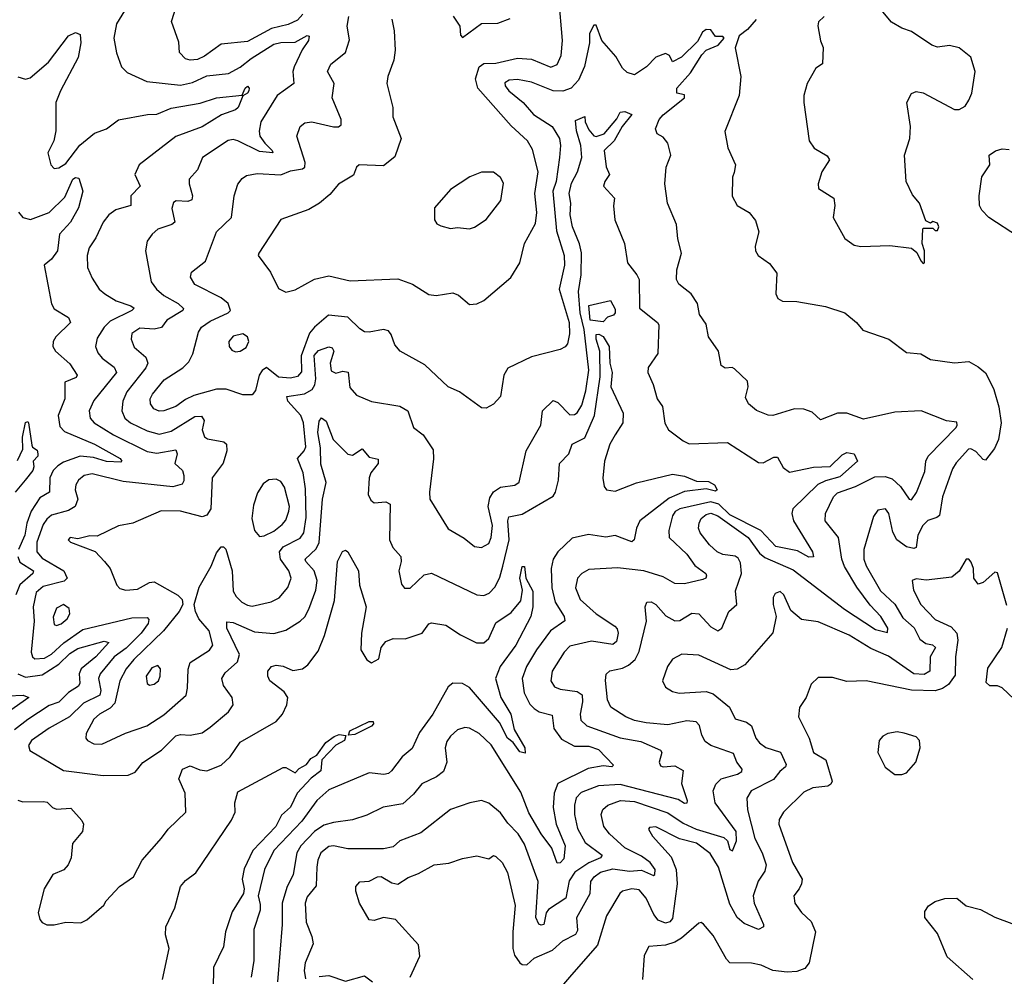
# Model space of a CAD drawing. Extents: x 1245432 to 1420865, y 606325 to 671314.
# Tile 237 of 256: x 1384281 to 1388404, y 616409 to 620412. Entities that reach past the tile are written whole.
import ezdxf

# ---------------------------------------------------------------- set-up
doc = ezdxf.new("R2010")
doc.units = 0

msp = doc.modelspace()

# ---------------------------------------------------------------- linework, layer by layer
at = {"layer": '0CON20XD'}
for points in [[(1385467.5, 620435), (1385445, 620410.3), (1385405, 620392.2), (1385335, 620375.2), (1385235, 620321.2), (1385125, 620309.6), (1385055, 620259.2), (1385026.2, 620246.2), (1384995, 620242.6), (1384975, 620248.2), (1384950.4, 620275), (1384947.6, 620317.6), (1384916.9, 620405), (1384976.8, 620593.2)], [(1384742.9, 620485), (1384686.9, 620395), (1384675.6, 620335), (1384687.1, 620272.9), (1384708.1, 620215), (1384731.7, 620191.7), (1384813.1, 620153.1), (1384955, 620137.5), (1385005, 620149.5), (1385065, 620177.2), (1385155, 620187.5), (1385205, 620213.9), (1385249.9, 620250.1), (1385345, 620309.8), (1385375, 620316.8), (1385435, 620318), (1385485, 620345.4), (1385493.8, 620343.8), (1385490.4, 620325), (1385463.7, 620286.3), (1385430.5, 620215), (1385425.3, 620195), (1385429.2, 620145), (1385358.7, 620095), (1385290.6, 619985), (1385284.2, 619945.8), (1385287.4, 619925), (1385307.5, 619895), (1385339.1, 619865), (1385341.2, 619855), (1385285, 619860.9), (1385194.8, 619904.8), (1385175, 619910.4), (1385154, 619906), (1385047.1, 619835), (1385025.5, 619784.5), (1384991.4, 619745), (1384990.9, 619725), (1385004.6, 619675), (1385002, 619658), (1384985, 619651.1), (1384936.4, 619653.6), (1384925, 619647.1), (1384917.9, 619622.1), (1384930.6, 619565), (1384918, 619555), (1384860, 619535), (1384835.6, 619515), (1384814.6, 619485.4), (1384808.5, 619445), (1384832.1, 619315), (1384853.8, 619285), (1384885, 619257.8), (1384945.5, 619225), (1384966.5, 619203.5), (1384964.4, 619195), (1384897.5, 619155), (1384875, 619123.8), (1384845, 619116.7), (1384785, 619121.6), (1384750.9, 619099.1), (1384747.8, 619075), (1384761, 619041), (1384810.1, 619000.1), (1384818.4, 618975), (1384808.8, 618955), (1384729.5, 618855), (1384712.6, 618815), (1384709.4, 618775), (1384721.3, 618745), (1384745.4, 618725), (1384815, 618691.2), (1384865, 618678.1), (1384915, 618689.8), (1385015, 618751.8), (1385042.7, 618752.7), (1385053.3, 618735), (1385045.5, 618695), (1385055, 618665.8), (1385067.3, 618657.3), (1385136, 618646), (1385146.7, 618635), (1385148.3, 618608.3), (1385133.3, 618556.7), (1385086.9, 618495), (1385082.1, 618365), (1385065, 618338.9), (1385045, 618331.8), (1384955, 618355.4), (1384873.8, 618356.2), (1384755, 618304.4), (1384695, 618294.4), (1384605, 618250.8), (1384575, 618251.4), (1384525, 618240), (1384492.5, 618245), (1384483.8, 618235), (1384493.3, 618225), (1384596.7, 618186.7), (1384635.7, 618145), (1384659.4, 618115), (1384688, 618045), (1384701.1, 618031.1), (1384725, 618024.5), (1384775, 618028.9), (1384825, 618056.7), (1384845, 618060), (1384944, 618004), (1384961.9, 617985), (1384964.4, 617965), (1384948.8, 617935), (1384883.9, 617855), (1384759, 617735), (1384727, 617695), (1384700, 617645), (1384679, 617551), (1384659.5, 617530.5), (1384615, 617506.1), (1384592.2, 617485), (1384559.6, 617425), (1384558.1, 617405), (1384565.7, 617395), (1384592, 617382), (1384625, 617379.4), (1384723.8, 617426.2), (1384813.5, 617456.5), (1384885, 617502.5), (1384978.8, 617585), (1384984.4, 617615), (1384986.3, 617693.7), (1384995, 617722.5), (1385076.2, 617773.8), (1385090.4, 617795), (1385074.3, 617855), (1385030.7, 617905), (1385016.7, 617935), (1385011.2, 617965), (1385033.1, 618036.9), (1385082.5, 618125), (1385105, 618181.4), (1385125, 618205.8), (1385135, 618206.2), (1385145, 618196), (1385171.3, 618105), (1385175, 618020.8), (1385187.7, 617997.7), (1385210.9, 617975), (1385235, 617961.4), (1385255, 617958.1), (1385334.2, 617975.8), (1385367.7, 617992.3), (1385404.2, 618035.8), (1385417.3, 618075), (1385408.1, 618105), (1385372.9, 618155), (1385369, 618185), (1385384.4, 618205.6), (1385455, 618242.5), (1385470.8, 618265), (1385480.8, 618329.2), (1385478.6, 618448.6), (1385468, 618515), (1385444.2, 618575), (1385472.4, 618607.6), (1385479.4, 618625), (1385469.5, 618725), (1385457.8, 618755), (1385404.2, 618815), (1385400, 618835), (1385473.4, 618846.6), (1385505.5, 618864.5), (1385516.6, 618883.4), (1385520.6, 618909.4), (1385513.6, 619006.4), (1385531.8, 619028.2), (1385575, 619042.4), (1385589, 619039), (1385596.4, 619025), (1385581.1, 618975), (1385585, 618942.2), (1385605, 618933.2), (1385635, 618941.2), (1385656.9, 618936.9), (1385663.4, 618873.4), (1385691.2, 618841.2), (1385753.9, 618813.9), (1385873.3, 618795), (1385907.1, 618775), (1385930, 618705), (1385970.8, 618675), (1386012.3, 618612.3), (1386014.2, 618574.2), (1385997.8, 618435), (1385998.6, 618405), (1386075, 618281.4), (1386142.6, 618242.6), (1386185, 618207.5), (1386215, 618202.7), (1386245, 618219.5), (1386255.2, 618245), (1386261.7, 618295), (1386243.1, 618375), (1386249.4, 618410.6), (1386265, 618435.6), (1386294, 618455), (1386355, 618464.5), (1386373.3, 618476.7), (1386402.2, 618607.8), (1386462.9, 618715), (1386470.9, 618775), (1386515, 618818.5), (1386535, 618810), (1386585, 618758.2), (1386605, 618759.2), (1386615, 618766.2), (1386635, 618798.9), (1386651.4, 618858.6), (1386664.9, 618945), (1386644.9, 619115), (1386628.3, 619185), (1386620.9, 619275), (1386632.2, 619345), (1386634.1, 619435.9), (1386625, 619474.5), (1386596, 619545), (1386586.2, 619595), (1386588.7, 619645), (1386582.1, 619685), (1386591.8, 619728.2), (1386617.4, 619775), (1386634.7, 619835), (1386631.3, 619885), (1386613.4, 619946.6), (1386609.1, 619990.9), (1386647.5, 620007.5), (1386649.4, 619985), (1386665, 619951.9), (1386685, 619926.4), (1386695, 619923.7), (1386729.2, 619935), (1386782.2, 619997.8), (1386795, 620025.5), (1386815, 620027.3), (1386843.8, 620015), (1386804.4, 619965.6), (1386770, 619905), (1386729.2, 619865), (1386737, 619797), (1386751.5, 619765), (1386731.2, 619735), (1386725.6, 619715), (1386771.5, 619665), (1386767.4, 619632.6), (1386773.6, 619575), (1386814.4, 619475), (1386825.6, 619395), (1386865.5, 619345), (1386874.6, 619325), (1386876.4, 619205), (1386952, 619145), (1386957.1, 619135), (1386953.1, 619015), (1386913.5, 618956.5), (1386910.8, 618935), (1386934.4, 618885), (1386950, 618825), (1386973.3, 618793.3), (1386983, 618723), (1386998.6, 618695), (1387059.1, 618649.1), (1387085, 618636.9), (1387245, 618642.2), (1387375, 618559.4), (1387395, 618558.1), (1387438.9, 618581.1), (1387455, 618580.6), (1387478.3, 618538.3), (1387505, 618517.8), (1387605, 618540)], [(1385838.9, 620415), (1385849.4, 620365), (1385853.4, 620285), (1385847.8, 620242.2), (1385822.9, 620175), (1385818.6, 620145), (1385843.8, 620045), (1385844, 620005), (1385878.5, 619915), (1385852.2, 619837.8), (1385805, 619800.4), (1385702.5, 619805), (1385691.2, 619795), (1385678.3, 619761.7), (1385615.6, 619724.4), (1385579.7, 619680.3), (1385536.2, 619645), (1385491.7, 619618.3), (1385374.4, 619575.6), (1385282.5, 619435), (1385280, 619425), (1385302.9, 619392.9), (1385332, 619355), (1385365, 619287.5), (1385395, 619271.2), (1385435, 619281.4), (1385515, 619325.6), (1385575, 619340.8), (1385665, 619319.4), (1385865, 619328.2), (1385925.9, 619305.9), (1385995, 619261.4), (1386025, 619257.5), (1386095, 619268.8), (1386118.8, 619258.8), (1386165, 619220), (1386195, 619222.9), (1386225, 619237.5), (1386337.2, 619332.8), (1386376, 619394), (1386395.4, 619475), (1386440.8, 619559.1), (1386447.2, 619605), (1386438, 619685), (1386451.6, 619775), (1386428.3, 619868.3), (1386407.8, 619905), (1386338.6, 619968.6), (1386199.7, 620125), (1386189.3, 620165), (1386205, 620214.5), (1386225, 620228.7), (1386275, 620229.8), (1386365, 620251.7), (1386425, 620246.7), (1386505, 620213.4), (1386532.2, 620225), (1386548, 620262), (1386554.1, 620325), (1386538.1, 620505)], [(1387650, 620425), (1387626.4, 620403.6), (1387622.9, 620387.1), (1387633.8, 620323.8), (1387646.2, 620296.2), (1387642.5, 620227.5), (1387615, 620210), (1387578, 620145), (1387564.2, 620095), (1387564.2, 620065), (1387587.5, 619905), (1387608, 619875), (1387663, 619843), (1387672, 619825), (1387640.6, 619775), (1387624.2, 619725), (1387625.9, 619705.9), (1387690, 619665), (1387694, 619635), (1387687.1, 619585), (1387735.8, 619495.8), (1387775, 619469.2), (1387803, 619463), (1387925, 619467.1), (1388015, 619456.2), (1388038.3, 619438.3), (1388055, 619402.5), (1388065, 619392.5), (1388070, 619395), (1388070, 619445), (1388060, 619475), (1388062.5, 619535), (1388065, 619540), (1388105, 619540), (1388115, 619530), (1388125, 619530), (1388130, 619545), (1388125, 619560), (1388105, 619567.5), (1388095, 619560), (1388075, 619570), (1388048.8, 619645), (1388019.1, 619679.1), (1387993.1, 619735), (1387985.8, 619845), (1388008.1, 619915), (1388011.9, 619965), (1387996, 620065), (1388016.1, 620103.9), (1388035, 620111.2), (1388065, 620106), (1388195, 620036.2), (1388215, 620036), (1388239.7, 620050.3), (1388255.8, 620075), (1388268, 620105), (1388282, 620195), (1388264, 620255), (1388215, 620294.2), (1388175, 620304.4), (1388125, 620297.1), (1388100, 620305), (1388015, 620362.5), (1387975, 620377.1), (1387932.4, 620402.4), (1387858.6, 620488.6)], [(1385125, 619248.8), (1385015, 619304.5), (1384996.7, 619335), (1385001.1, 619355), (1385059.1, 619400.9), (1385105.3, 619524.7), (1385168.8, 619585), (1385178.8, 619675), (1385195, 619723.8), (1385212.4, 619747.6), (1385230.4, 619759.6), (1385275, 619768.8), (1385375, 619763.6), (1385415, 619779), (1385465, 619787.5), (1385474.7, 619795.3), (1385477.1, 619815), (1385441.8, 619925), (1385455.8, 619965), (1385475, 619980), (1385505, 619984.6), (1385595.8, 619964.2), (1385615.8, 619964.2), (1385627.4, 619972.6), (1385627.5, 619995), (1385589.2, 620085), (1385598.5, 620145), (1385570, 620195), (1385584.6, 620225.4), (1385645.4, 620274.6), (1385652.8, 620297.2), (1385661.8, 620328.2), (1385652.2, 620385), (1385659.1, 620425)], [(1386096.5, 620426.5), (1386124, 620385), (1386127, 620347), (1386135, 620337.5), (1386215, 620395.7), (1386282.7, 620397.3), (1386335, 620417.5)], [(1387365, 620412.4), (1387328.3, 620371.7), (1387294.3, 620345), (1387276.7, 620295), (1387300.8, 620175), (1387293.6, 620095), (1387234.5, 619944.5), (1387246.6, 619876.6), (1387278, 619805), (1387273, 619773), (1387266.4, 619753.6), (1387264.3, 619674.3), (1387286, 619635), (1387336.2, 619605), (1387361.7, 619571.7), (1387375.6, 619525), (1387360.8, 619465), (1387362, 619445), (1387373.3, 619425), (1387421.2, 619391.2), (1387451.7, 619351.7), (1387447.5, 619265), (1387455.8, 619245.8), (1387475, 619234.2), (1387535, 619232.5), (1387655, 619212.5), (1387735.8, 619185.8), (1387785.8, 619145), (1387812.2, 619112.2), (1387921.2, 619075), (1387995, 619020), (1388055, 619013.1), (1388095, 618989.4), (1388195, 618975.8), (1388255, 618982), (1388295, 618960), (1388325, 618934), (1388335, 618916), (1388360.8, 618865), (1388381.5, 618791.5), (1388390.6, 618725), (1388379.1, 618655), (1388362.6, 618617.4), (1388325, 618569.2), (1388315, 618570.8), (1388285, 618604.3), (1388263.4, 618616.6), (1388254, 618615), (1388202.3, 618557.7), (1388187.1, 618532.9), (1388144.7, 618415), (1388132.2, 618337.7), (1388121.8, 618328.2), (1388084.5, 618315.5), (1388062.7, 618295), (1388042.2, 618255), (1388035, 618203.1), (1388025, 618199.2), (1387995, 618205.3), (1387953.9, 618235), (1387937.8, 618267.8), (1387920.4, 618345), (1387906, 618365), (1387875, 618360), (1387856.9, 618333.1), (1387815.3, 618195), (1387815.8, 618155), (1387825, 618126.9), (1387885, 618022.5), (1387945.9, 617965.9), (1387978.9, 617908.9), (1388026.3, 617866.3), (1388049.9, 617819.9), (1388075, 617801.4), (1388103.9, 617796.1), (1388116.4, 617785), (1388093.3, 617745), (1388092.7, 617685), (1388068.4, 617671.6), (1388025, 617674.8), (1387919, 617749), (1387845, 617780.7), (1387755, 617835.9), (1387625, 617891.5), (1387555, 617901.2), (1387509.7, 617939.7), (1387481.2, 618005), (1387465, 618018.8), (1387445, 618011.2), (1387435.7, 617994.3), (1387435.7, 617965), (1387448.6, 617915), (1387435, 617846.7), (1387317.4, 617712.6), (1387285, 617694.4), (1387258.3, 617691.7), (1387125, 617752.1), (1387053.4, 617756.6), (1387014.7, 617735.3), (1386994.3, 617705), (1386972.5, 617645), (1386985, 617618.8), (1387015, 617600.8), (1387043.1, 617593.1), (1387155, 617601.1), (1387185, 617590.6), (1387253.1, 617535), (1387276.6, 617486.6), (1387325, 617471.9), (1387345, 617457.1), (1387363.2, 617405), (1387379.5, 617385), (1387405.8, 617365.8), (1387467, 617347), (1387490, 617295), (1387487.5, 617285), (1387463.8, 617266.2), (1387437.7, 617232.3), (1387344.8, 617185.2), (1387325.9, 617154.1), (1387329.2, 617105), (1387359.1, 616985), (1387390.3, 616925), (1387406.4, 616875), (1387402, 616848), (1387373.5, 616806.5), (1387352.7, 616745), (1387356, 616715), (1387396.4, 616625), (1387395.6, 616615), (1387375, 616604.5), (1387315, 616629.5), (1387284.8, 616654.8), (1387255, 616710.8), (1387207, 616865), (1387172, 616922), (1387115, 616965.2), (1387044, 616984), (1386945, 617033.5), (1386918.8, 617031.2), (1386914, 617025), (1386930.6, 616995), (1387009.1, 616909.1), (1387030.2, 616855), (1387034, 616795), (1387015, 616650), (1387003.3, 616636.7), (1386985, 616630.9), (1386955, 616642.9), (1386937.2, 616667.2), (1386904.7, 616735), (1386875, 616770.3), (1386845, 616774.7), (1386805.3, 616764.7), (1386793.5, 616755), (1386737.8, 616662.2), (1386700.7, 616539.3), (1386591.5, 616415)], [(1385916.4, 616405), (1385956.6, 616493.4), (1385950.9, 616540.9), (1385855, 616645.6), (1385805, 616654.4), (1385765, 616641.9), (1385744.5, 616644.5), (1385704.3, 616715), (1385689.4, 616765), (1385689.2, 616785), (1385705, 616804), (1385745, 616806.7), (1385780, 616825), (1385795, 616826.4), (1385839.1, 616799.1), (1385865, 616794.6), (1385907.4, 616822.6), (1385951.7, 616838.3), (1386016.2, 616875), (1386078.4, 616881.6), (1386135, 616901.3), (1386195, 616912.2), (1386245, 616900.8), (1386265, 616913.8), (1386275, 616909.4), (1386301.2, 616885), (1386323.3, 616843.3), (1386356.1, 616705), (1386345.6, 616595), (1386346.6, 616525), (1386353.7, 616496.3), (1386375, 616464.7), (1386385, 616457.8), (1386405, 616456.9), (1386435, 616484.6), (1386511.8, 616518.2), (1386555, 616557.3), (1386610, 616585), (1386617.9, 616602.1), (1386614.6, 616655), (1386669.8, 616755), (1386672.4, 616805), (1386686.3, 616825), (1386712.8, 616845), (1386765, 616858.6), (1386835, 616848.6), (1386885, 616852.1), (1386935, 616830), (1386940.6, 616835), (1386942.1, 616855), (1386920.9, 616885), (1386885, 616911.3), (1386815, 616946.7), (1386750.7, 617005), (1386726.8, 617035), (1386715.4, 617085), (1386723.4, 617106.6), (1386744.5, 617125), (1386796.3, 617143.7), (1386855, 617139.7), (1386995, 617093.3), (1387059.5, 617049.5), (1387113.4, 617025), (1387229.1, 616989.1), (1387244.7, 616975), (1387255, 616939.2), (1387266.2, 616933.8), (1387282.6, 616975), (1387281.2, 617015), (1387193.8, 617135), (1387184.6, 617185), (1387196.7, 617213.3), (1387219.1, 617235), (1387287.1, 617255), (1387304.4, 617265), (1387306.7, 617275), (1387284.2, 617304.2), (1387270.4, 617340.4), (1387175.6, 617375), (1387151.9, 617391.9), (1387137.7, 617417.7), (1387128, 617458), (1387113.7, 617473.7), (1387075, 617477.1), (1386995, 617461.6), (1386905, 617468.8), (1386855, 617479.8), (1386819.4, 617495), (1386756.4, 617535), (1386742.7, 617565), (1386733.9, 617646.1), (1386736.4, 617673.6), (1386752.7, 617687.3), (1386805, 617698.1), (1386829.8, 617710.2), (1386858.9, 617735), (1386875, 617767.5), (1386906.4, 617895), (1386900, 617955), (1386907.5, 617975), (1386925, 617975.7), (1386945, 617964.2), (1386986.5, 617916.5), (1387025, 617896), (1387045, 617898.2), (1387095, 617928.5), (1387125, 617925.4), (1387175, 617871.3), (1387205, 617854), (1387220.9, 617865), (1387250.8, 617935), (1387283.8, 617965), (1387278.5, 618021.5), (1387303.7, 618095), (1387299, 618139), (1387289, 618159), (1387277.5, 618167.5), (1387225, 618173.5), (1387201.5, 618185), (1387169.1, 618215), (1387130.8, 618265), (1387123.7, 618283.7), (1387125.8, 618305), (1387134.7, 618325), (1387155, 618341), (1387175, 618346.3), (1387205, 618335.4), (1387330.9, 618245), (1387379, 618179), (1387400.8, 618160.8), (1387519.8, 618109.8), (1387735, 617944.8), (1387865, 617860.2), (1387915, 617847.5), (1387916.3, 617865), (1387886.7, 617915), (1387842.4, 617962.4), (1387786.5, 618036.5), (1387735, 618123.8), (1387724.4, 618155), (1387709.7, 618245), (1387654.6, 618314.6), (1387655.5, 618345), (1387689.1, 618415), (1387705, 618431.9), (1387781, 618459), (1387861.3, 618498.7), (1387905, 618500), (1387935, 618491.2), (1387969.1, 618459.1), (1388005, 618405.7), (1388015, 618403.1), (1388036.2, 618433.8), (1388071.5, 618521.5), (1388075.4, 618565), (1388084.7, 618585), (1388201.8, 618705), (1388207.3, 618715), (1388205, 618727.5), (1388162.7, 618732.7), (1388055.5, 618775.5), (1387945, 618769.3), (1387815, 618740), (1387745, 618765.6), (1387705, 618765.7), (1387635, 618738), (1387600.2, 618770.2), (1387565, 618781.8), (1387525, 618783.1), (1387435, 618755.6), (1387415, 618757.1), (1387367, 618777), (1387333.3, 618805), (1387320.5, 618830.5), (1387331.4, 618875), (1387328.8, 618898.8), (1387275, 618951.2), (1387265, 618956.2), (1387235, 618954.2), (1387218.8, 618965), (1387207.1, 619025), (1387165.7, 619085), (1387155, 619137.5), (1387128.3, 619178.3), (1387118.8, 619225), (1387092.9, 619265), (1387068, 619285), (1387040.8, 619305), (1387030.8, 619325), (1387033.1, 619365), (1387052.9, 619435), (1387036.9, 619495), (1387031.1, 619555), (1386994.4, 619645), (1386982.2, 619725), (1386988.6, 619795), (1387007.1, 619845), (1386995.5, 619895.5), (1386975, 619920), (1386950, 619935), (1386943.1, 619955), (1386959.5, 619995), (1386975, 620014.4), (1387065.5, 620085), (1387065, 620097.5), (1387033.1, 620105), (1387032.8, 620125), (1387090.6, 620189.4), (1387136.9, 620265), (1387155.2, 620285), (1387206, 620305), (1387230.9, 620335), (1387225, 620341.3), (1387195, 620341.5), (1387175, 620370), (1387155, 620371.4), (1387139.9, 620360.1), (1387119.4, 620320.6), (1387052.4, 620255), (1387015, 620235.5), (1387002, 620262), (1386985, 620270.7), (1386945.3, 620254.7), (1386905.7, 620214.3), (1386855, 620182), (1386825, 620191.2), (1386805, 620208.8), (1386777.9, 620257.9), (1386719.1, 620325), (1386695, 620389.2), (1386685, 620389.4), (1386666.9, 620355), (1386667.3, 620315), (1386646.4, 620216.4), (1386621.3, 620158.7), (1386590.5, 620125), (1386555, 620112.4), (1386515, 620114.4), (1386425, 620150.8), (1386365, 620162), (1386330.5, 620159.5), (1386312.1, 620147.9), (1386313.7, 620135), (1386329.8, 620115), (1386389.1, 620065), (1386433.1, 620015), (1386511.2, 619965), (1386541, 619915), (1386546.1, 619885), (1386540.9, 619835), (1386527.2, 619735), (1386513.1, 619695), (1386529.2, 619529.2), (1386560.5, 619425), (1386561.9, 619385), (1386540.8, 619285), (1386582.1, 619145), (1386583.2, 619096.8), (1386575, 619056), (1386565, 619042.5), (1386545, 619031.2), (1386425, 619001.2), (1386325, 618953.3), (1386308, 618925), (1386294.2, 618835), (1386265, 618802.5), (1386235, 618786.7), (1386215, 618787.5), (1386123.3, 618855), (1386075, 618875.8), (1385977.2, 618967.2), (1385874.4, 619024.4), (1385851.7, 619051.7), (1385836.9, 619095), (1385825, 619110), (1385805, 619115.6), (1385745, 619104.5), (1385725, 619106.2), (1385705, 619118.2), (1385655, 619166.7), (1385574.7, 619175.3), (1385515, 619125.3), (1385495, 619100.3), (1385459.6, 619005), (1385461.2, 618938.8), (1385445, 618918.7), (1385415, 618911.7), (1385365, 618916.7), (1385315, 618956.2), (1385296, 618944), (1385283.8, 618925), (1385269.2, 618860.8), (1385255, 618842.5), (1385215, 618841.9), (1385146.2, 618866.2), (1385105, 618865.8), (1385010.1, 618839.9), (1384975, 618823.2), (1384935, 618793.3), (1384885, 618775.4), (1384865, 618774), (1384842.9, 618782.9), (1384828.5, 618805), (1384828.2, 618825), (1384836.9, 618845), (1384886.2, 618905), (1384964.8, 618955.2), (1384989.5, 618980.5), (1385006, 619014), (1385029.7, 619105), (1385043.1, 619125), (1385079, 619151), (1385154.5, 619185), (1385163.8, 619195), (1385154.6, 619225), (1385125, 619248.8)], [(1384273.7, 620173.7), (1384305, 620163.9), (1384325, 620169.4), (1384402.1, 620235), (1384485.4, 620345), (1384515, 620359.1), (1384535, 620350.8), (1384537.2, 620315), (1384526.6, 620253.4), (1384452.5, 620115), (1384432.1, 620065), (1384433, 619947), (1384423.8, 619905), (1384399.2, 619855), (1384411.4, 619805), (1384425, 619790), (1384445, 619792.5), (1384475, 619810.9), (1384533.4, 619886.6), (1384595, 619936.9), (1384645, 619955.7), (1384695, 619992.7), (1384816, 620016), (1384855, 620016.9), (1384915, 620041.6), (1385037.2, 620062.8), (1385104.8, 620085.2), (1385213, 620097), (1385225, 620125.7), (1385235, 620134), (1385242.5, 620125), (1385240.5, 620115), (1385235, 620104.5), (1385215.8, 620094.2), (1385195.4, 620045), (1385185.2, 620034.8), (1385126.4, 620013.6), (1385045, 619964.2), (1384935, 619923.8), (1384781.5, 619805), (1384763.5, 619765), (1384785.8, 619715), (1384747.1, 619675), (1384747.1, 619635), (1384683.4, 619616.6), (1384654.1, 619595.9), (1384630.5, 619565), (1384600.6, 619499.4), (1384572.3, 619457.7), (1384563.8, 619425), (1384565.4, 619375.4), (1384585, 619330.8), (1384613.8, 619285), (1384637.3, 619265), (1384685, 619235.3), (1384746.2, 619215), (1384760, 619205), (1384751.1, 619195), (1384659.9, 619150.1), (1384634.6, 619125), (1384605, 619080), (1384599.2, 619045), (1384608.4, 619018.4), (1384626.7, 618995), (1384677.5, 618957.5), (1384686.5, 618935), (1384591.3, 618818.7), (1384572.5, 618775), (1384576.8, 618745), (1384592.9, 618725), (1384674.6, 618675), (1384814.5, 618604.5), (1384855, 618598.6), (1384935, 618611.8), (1384940.3, 618595), (1384930.9, 618555), (1384963.3, 618525), (1384968.9, 618505), (1384968.2, 618481.8), (1384961.1, 618468.9), (1384922.3, 618457.7), (1384715, 618480), (1384585, 618511.9), (1384550.6, 618505), (1384527.3, 618485), (1384516.2, 618465), (1384514.1, 618445), (1384524.6, 618405), (1384513.8, 618375), (1384485, 618357.4), (1384415, 618338), (1384395, 618322.4), (1384380.2, 618299.8), (1384352.8, 618225), (1384353.5, 618185), (1384375, 618158.4), (1384466.1, 618105), (1384480.3, 618075), (1384468.1, 618061.9), (1384379.4, 618040.6), (1384350.7, 618015), (1384337.7, 617955), (1384341.8, 617895), (1384329.5, 617765), (1384335.3, 617745.3), (1384345, 617737.5), (1384385, 617740.2), (1384415, 617756.8), (1384465.5, 617804.5), (1384545, 617860), (1384750.7, 617909.3), (1384815, 617910.4), (1384822.2, 617902.2), (1384818.8, 617885), (1384790.4, 617845), (1384727.6, 617782.4), (1384677.5, 617745), (1384618.8, 617675), (1384611.7, 617655), (1384620.7, 617605), (1384616.3, 617585), (1384548.8, 617551.2), (1384489.2, 617495), (1384405, 617447.4), (1384330.4, 617395), (1384318, 617375), (1384323.5, 617353.5), (1384465, 617270.3), (1384631.2, 617248.8), (1384735, 617250), (1384765, 617262.5), (1384797.2, 617302.8), (1384874.5, 617355), (1384935, 617415.3), (1384955, 617420.6), (1384995, 617417.9), (1385045, 617427.5), (1385078.3, 617451.7), (1385155.6, 617515), (1385175.6, 617545), (1385170.7, 617575), (1385134.2, 617625), (1385128.1, 617655), (1385141.9, 617678.1), (1385193.9, 617725), (1385201.1, 617755), (1385148.6, 617865), (1385148.3, 617891.7), (1385175, 617889.3), (1385265, 617850.8), (1385345, 617843.3), (1385395, 617857.1), (1385455.3, 617894.7), (1385475, 617913.3), (1385492.5, 617945), (1385521.9, 618025), (1385526.8, 618065), (1385514.8, 618105), (1385478.9, 618145), (1385477.1, 618155), (1385522.9, 618197.1), (1385535.4, 618224.6), (1385548.8, 618405), (1385565.2, 618475), (1385542.1, 618552.1), (1385540.2, 618619.8), (1385530.1, 618685), (1385535, 618732), (1385545, 618745.6), (1385565, 618732.2), (1385593.2, 618655), (1385655, 618594.5), (1385675, 618589.1), (1385715, 618616.7), (1385745, 618581.5), (1385782.6, 618572.6), (1385782.5, 618555), (1385751.8, 618515), (1385744, 618495), (1385740.9, 618425), (1385751.1, 618401.1), (1385765, 618390), (1385815, 618394.4), (1385832.5, 618385), (1385830, 618235), (1385843.5, 618203.5), (1385877.5, 618165), (1385879.2, 618145), (1385869, 618105), (1385879.6, 618049.6), (1385893, 618033), (1385916.3, 618033.6), (1385975, 618089.4), (1386005, 618095.5), (1386195, 618004.4), (1386225, 618001.9), (1386247.6, 618012.4), (1386271.7, 618038.3), (1386291.6, 618078.4), (1386304.4, 618124.4), (1386330.5, 618235), (1386324.8, 618315), (1386329.2, 618330.9), (1386385, 618342.5), (1386515, 618417.5), (1386525.4, 618435), (1386536.7, 618485), (1386541.8, 618555), (1386580.3, 618595), (1386594.4, 618635.6), (1386647.6, 618662.4), (1386687.7, 618755), (1386712, 618918), (1386710, 619025), (1386695.3, 619075), (1386695.5, 619094.5), (1386706.2, 619096.2), (1386725, 619085.6), (1386749.6, 619045), (1386752.9, 618975), (1386762.4, 618935), (1386756.1, 618875), (1386807.7, 618765), (1386807.3, 618725), (1386775, 618674.4)], [(1388462.8, 619502.8), (1388339.6, 619585), (1388310.4, 619615), (1388300.8, 619635), (1388298.5, 619675), (1388309.4, 619755), (1388343.8, 619805), (1388340, 619845), (1388366.6, 619863.4), (1388395, 619871.3), (1388425, 619868.8)], [(1384276.2, 619606.2), (1384294.1, 619584.1), (1384326, 619576), (1384404.6, 619605.4), (1384470.1, 619669.9), (1384503.8, 619745), (1384515, 619751.5), (1384528.7, 619748.7), (1384545.8, 619695), (1384528, 619625), (1384493.8, 619565), (1384448.1, 619515), (1384440, 619445), (1384415, 619409.6), (1384383.6, 619385), (1384415, 619223.3), (1384425, 619201.4), (1384485.3, 619165.3), (1384494.2, 619145), (1384432.1, 619085), (1384421.1, 619065), (1384420.6, 619045), (1384430.6, 619025), (1384491.7, 618971.7), (1384522.2, 618925), (1384518.1, 618915), (1384470.7, 618895), (1384470, 618825), (1384442.8, 618755), (1384449, 618709), (1384468.3, 618688.3), (1384595, 618636.3), (1384701.9, 618575), (1384709.4, 618565), (1384705, 618560.6), (1384645, 618562.6), (1384589.9, 618579.9), (1384535, 618584.8), (1384465, 618560.3), (1384441.4, 618545), (1384421.4, 618525), (1384406.9, 618495), (1384406.2, 618435), (1384365, 618411.6), (1384328.7, 618355), (1384311.3, 618305), (1384302.7, 618255), (1384276.5, 618195)], [(1386165, 619537.5), (1386185, 619543.8), (1386234.5, 619575.5), (1386295.6, 619655), (1386307.6, 619727.6), (1386295, 619752), (1386265, 619774.2), (1386215, 619774.2), (1386166.7, 619755), (1386085, 619701.2), (1386018, 619625), (1386018.8, 619575), (1386028.3, 619558.3), (1386045, 619548.8), (1386085, 619538), (1386115, 619542.5), (1386165, 619537.5)], [(1386725, 619148.2), (1386670.5, 619155), (1386665, 619216.2), (1386755, 619237.5), (1386775, 619200), (1386775.3, 619185), (1386767.5, 619175), (1386742.6, 619167.4), (1386725, 619148.2)], [(1385185, 619021.9), (1385205, 619024.5), (1385229.2, 619040.9), (1385241.2, 619065), (1385235.3, 619085.3), (1385215, 619097.7), (1385175, 619087.5), (1385156.7, 619065), (1385158.6, 619045), (1385168.9, 619028.9), (1385185, 619021.9)], [(1384272.7, 618567.3), (1384294.2, 618615), (1384293.1, 618665), (1384305, 618726.7), (1384315, 618730), (1384317.5, 618725), (1384331.7, 618631.7), (1384335, 618622.5), (1384355, 618610), (1384357.5, 618595), (1384356.7, 618585), (1384337.5, 618565), (1384340.8, 618540.8), (1384336.2, 618525), (1384303.8, 618485), (1384262.5, 618435)], [(1386775, 618674.4), (1386752.1, 618635), (1386730.6, 618565), (1386723.4, 618493.4), (1386728.1, 618458.1), (1386738, 618445), (1386775, 618438.9), (1386864.4, 618474.4), (1387015, 618510), (1387065, 618501.4), (1387115, 618480.7), (1387165, 618478.9), (1387190.4, 618465), (1387202.2, 618445), (1387195, 618439.1), (1387155, 618448.2), (1387065, 618437.2), (1387000.9, 618409.1), (1386878, 618315), (1386864.5, 618284.5), (1386854.4, 618235.6), (1386845, 618227.1), (1386775, 618252.9), (1386735, 618246.2), (1386662.9, 618257.1), (1386595, 618241.8), (1386535, 618184.6), (1386514.7, 618155), (1386507.2, 618115), (1386509, 618035), (1386523.8, 617975), (1386560.7, 617915), (1386563.7, 617896.3), (1386503.4, 617855), (1386445, 617775.5), (1386403.7, 617705), (1386385.8, 617655), (1386394.2, 617595), (1386417.7, 617547.7), (1386435, 617528.8), (1386455.9, 617515.9), (1386511.4, 617501.4), (1386517.6, 617445), (1386550.5, 617400.5), (1386605, 617371.9), (1386665, 617371), (1386705, 617358), (1386767.3, 617292.7), (1386760, 617285), (1386725, 617288.8), (1386661.7, 617278.3), (1386534.2, 617215), (1386519.6, 617175), (1386514.8, 617115), (1386527, 617045), (1386565.2, 616955), (1386559.5, 616899.5), (1386545, 616883.8), (1386532.3, 616882.3), (1386509.8, 616945), (1386464.9, 617004.9), (1386412.9, 617092.9), (1386379, 617179), (1386255, 617377.3), (1386205, 617424.6), (1386165, 617446.4), (1386145, 617449.5), (1386115, 617439.5), (1386085, 617413.3), (1386069.4, 617390.6), (1386062.2, 617365), (1386069.3, 617305), (1386055.4, 617265), (1386026.7, 617243.3), (1385965, 617213.9), (1385929.8, 617170.2), (1385885, 617130), (1385803.4, 617116.6), (1385735, 617083.1), (1385675, 617062.7), (1385595, 617052.8), (1385555, 617041), (1385515, 617014), (1385458.7, 616955), (1385441.3, 616925), (1385425.7, 616835), (1385400.4, 616779.6), (1385380.8, 616715), (1385380.4, 616625), (1385360.3, 616385)], [(1387605, 618540), (1387675, 618542.2), (1387725, 618591.4), (1387745, 618601.3), (1387775.3, 618595.3), (1387790, 618565), (1387715, 618498.9), (1387655, 618482.5), (1387622.9, 618467.1), (1387519.2, 618365), (1387513.9, 618345), (1387522, 618315), (1387601.5, 618185), (1387605, 618164.2), (1387585, 618163.3), (1387538.7, 618188.7), (1387447.9, 618207.9), (1387385, 618274.8), (1387255, 618339.4), (1387208.3, 618385), (1387175, 618394.5), (1387045, 618364.4), (1387026.5, 618353.5), (1387015, 618335.6), (1386998.7, 618275), (1387000.9, 618245), (1387074.7, 618175), (1387108.4, 618128.4), (1387154.3, 618095), (1387157.5, 618085), (1387153.8, 618075), (1387141.1, 618068.9), (1387065, 618051.8), (1387025, 618052.7), (1386975, 618080.8), (1386895, 618105.2), (1386785, 618117.9), (1386665, 618110.7), (1386635.3, 618094.7), (1386616.5, 618075), (1386609.1, 618035), (1386628.4, 617985), (1386695, 617925.8), (1386773.9, 617873.9), (1386783.2, 617863.2), (1386787.1, 617845), (1386780.2, 617809.8), (1386765, 617797.2), (1386675, 617811.7), (1386585, 617789.7), (1386561.6, 617765), (1386511.5, 617685), (1386504.6, 617645), (1386520.6, 617620.6), (1386545, 617610.6), (1386615, 617601.1), (1386636.5, 617586.5), (1386637.8, 617557.8), (1386627.5, 617505), (1386630.9, 617480.9), (1386656.5, 617456.5), (1386795, 617406.1), (1386881.8, 617391.8), (1386964, 617355), (1386970, 617345), (1386958.6, 617305), (1386965, 617290), (1386975.7, 617285.7), (1387025, 617289.7), (1387060, 617270), (1387052.5, 617215), (1387076.4, 617143.6), (1387075, 617133.8), (1387065, 617131.1), (1387037.8, 617147.8), (1386795, 617211.6), (1386705, 617205.5), (1386632.9, 617177.1), (1386611.6, 617155), (1386603.8, 617125), (1386604.4, 617085), (1386617.3, 617027.3), (1386649, 616969), (1386720.4, 616915), (1386713.8, 616905), (1386665, 616883.2), (1386605.1, 616844.9), (1386582, 616808), (1386568.7, 616735), (1386495, 616687.5), (1386485.8, 616674.2), (1386475.3, 616625), (1386465, 616621.9), (1386455, 616627.2), (1386442.4, 616655), (1386452.4, 616805), (1386395, 616961.4), (1386368.5, 617005), (1386325, 617048.9), (1386295, 617092.2), (1386245, 617132.9), (1386215, 617144.3), (1386165.4, 617134.6), (1386085, 617106.2), (1385961, 617009), (1385873.3, 616975), (1385845, 616950.9), (1385805, 616942.4), (1385745, 616941.5), (1385655, 616942.3), (1385595, 616954.8), (1385575, 616952.2), (1385542.8, 616925), (1385530, 616895), (1385525.8, 616865), (1385522.4, 616787.6), (1385485, 616741.1), (1385476.5, 616715), (1385481.2, 616635), (1385504.6, 616575), (1385509.5, 616545), (1385476.2, 616465), (1385472.3, 616432.3), (1385477.3, 616397.3)], [(1385285, 618249.4), (1385305, 618251.8), (1385345, 618271.2), (1385380.6, 618299.4), (1385395, 618317.8), (1385408.9, 618355), (1385410.3, 618375), (1385390.4, 618455), (1385375, 618480), (1385355, 618488.8), (1385325, 618486.7), (1385300.6, 618469.4), (1385277.6, 618432.4), (1385260, 618380), (1385253.9, 618325), (1385264.7, 618275), (1385285, 618249.4)], [(1384273.8, 617145), (1384295, 617138.1), (1384380.6, 617140.6), (1384396.9, 617136.9), (1384418, 617115), (1384435, 617108.1), (1384495, 617112.5), (1384541.2, 617061.2), (1384548.5, 617045), (1384544.4, 617015), (1384502.3, 616965), (1384496.5, 616905), (1384484.3, 616875.7), (1384465.9, 616854.1), (1384420, 616835), (1384383.6, 616775), (1384358.6, 616675), (1384365, 616646.7), (1384375, 616634.2), (1384395, 616624.4), (1384425, 616623.3), (1384474.6, 616635.4), (1384537.6, 616632.4), (1384562.9, 616645), (1384633.5, 616706.5), (1384643.5, 616725), (1384699.4, 616785), (1384757.1, 616825), (1384794.4, 616895), (1384875, 616986), (1384903.3, 617025), (1384976.5, 617095), (1384974.6, 617175), (1384947.1, 617235), (1384962.9, 617275), (1384995, 617289.4), (1385035, 617272.2), (1385065, 617269.1), (1385125, 617292.3), (1385163, 617327), (1385205, 617387.9), (1385354.7, 617475.3), (1385382.2, 617505), (1385400.4, 617545), (1385404.6, 617575), (1385388.7, 617598.7), (1385328.8, 617645), (1385319.6, 617665), (1385320.7, 617685), (1385335, 617704.6), (1385355, 617711.3), (1385385, 617706.9), (1385425, 617687.8), (1385465, 617695.6), (1385488.4, 617711.6), (1385531, 617769), (1385557.9, 617835), (1385599.3, 617980.7), (1385611.8, 618145), (1385633.4, 618186.6), (1385645, 618192), (1385655.6, 618185), (1385699.5, 618105), (1385703.8, 618045), (1385732.2, 617955), (1385712.9, 617845), (1385709.2, 617775), (1385735, 617732.5), (1385755, 617720), (1385785, 617736.9), (1385795.2, 617785), (1385815, 617810.4), (1385845, 617822.1), (1385895, 617821.5), (1385965.9, 617844.1), (1385995, 617884), (1386005, 617887.5), (1386065, 617877.7), (1386127, 617837), (1386194, 617804), (1386225, 617803.7), (1386245, 617822.3), (1386275, 617887.6), (1386338.9, 617931.1), (1386380.1, 617979.9), (1386386.6, 618025), (1386374.8, 618075), (1386385, 618123.3), (1386395, 618123.3), (1386400, 618075), (1386430.2, 618020.2), (1386430, 617955), (1386420.9, 617915), (1386358.6, 617795), (1386293.8, 617705), (1386273.2, 617655), (1386295.4, 617575), (1386337.9, 617505), (1386351.7, 617441.7), (1386396.5, 617365), (1386397.5, 617342.5), (1386375, 617347.8), (1386347, 617387), (1386323.5, 617405), (1386290.6, 617470.6), (1386165, 617617.3), (1386135, 617633.3), (1386095, 617635.6), (1386075, 617619.4), (1386011.8, 617505), (1385955, 617428.9), (1385925, 617362.5), (1385882.9, 617327.1), (1385838.3, 617268.3), (1385825, 617257.5), (1385806.5, 617253.5), (1385745, 617260.2), (1385575, 617189.1), (1385525, 617144.5), (1385462, 617058), (1385345, 616935.4), (1385306.2, 616855), (1385279.2, 616745), (1385288.8, 616708.8), (1385287.9, 616685), (1385261.1, 616605), (1385261.5, 616475), (1385251.1, 616405)], [(1384273.7, 618165), (1384282.3, 618142.3), (1384339.2, 618105), (1384336.9, 618095), (1384282.4, 618047.6), (1384265.6, 618005)], [(1388415, 617960), (1388375, 618096.7), (1388365, 618100), (1388315, 618056.7), (1388295, 618050), (1388276, 618075), (1388275.6, 618115), (1388265, 618142), (1388255, 618154), (1388245, 618154), (1388215, 618104.3), (1388185, 618078.9), (1388076.2, 618066.2), (1388035, 618071.9), (1388018.8, 618065), (1388024.5, 618025), (1388054.6, 617965), (1388115, 617901.8), (1388181.4, 617871.4), (1388204.7, 617845), (1388209.7, 617815), (1388200, 617745), (1388198.7, 617668.7), (1388170.5, 617629.5), (1388145, 617612.4), (1388115, 617603.6), (1388015, 617605.9), (1387825.4, 617645.4), (1387745, 617642.5), (1387685, 617658.9), (1387625, 617659.2), (1387595, 617631.2), (1387573.8, 617575), (1387546.8, 617533.2), (1387541.9, 617495), (1387586.9, 617405), (1387605.6, 617345.6), (1387656.7, 617315), (1387682.9, 617225), (1387677.4, 617212.6), (1387665, 617204.5), (1387602.4, 617197.6), (1387565, 617179.4), (1387479.4, 617095), (1387461.8, 617065), (1387460.4, 617045), (1387517.7, 616885), (1387557.7, 616815), (1387555.4, 616795), (1387544.5, 616775), (1387523.3, 616745), (1387527.5, 616715), (1387554.5, 616675), (1387595, 616637.3), (1387613.2, 616595), (1387586.4, 616465), (1387569.1, 616440.9), (1387535, 616428.2), (1387495, 616426.5), (1387435, 616432.5), (1387385.8, 616455), (1387345, 616464.1), (1387255.4, 616465.4), (1387240.8, 616480.8), (1387185, 616578.6), (1387145, 616626.7), (1387135, 616633.3), (1387125, 616631.2), (1387052.5, 616567.5), (1387025, 616551.6), (1386985, 616538.2), (1386915, 616533.3), (1386895.8, 616495), (1386889.2, 616395)], [(1384435, 617876.7), (1384455, 617883.9), (1384479.6, 617905), (1384491.2, 617925), (1384487.9, 617947.9), (1384465, 617964.5), (1384435, 617948.9), (1384421.1, 617911.1), (1384425, 617880.8), (1384435, 617876.7)], [(1388445, 617567.8), (1388395, 617615.4), (1388375, 617624.6), (1388343.7, 617623.7), (1388328.5, 617638.5), (1388335, 617698.8), (1388394.3, 617785), (1388418.1, 617865)], [(1384273.2, 617675), (1384305, 617661), (1384375, 617670.8), (1384445, 617714.9), (1384490.7, 617759.3), (1384525, 617780), (1384635, 617810.7), (1384654.2, 617805), (1384599.6, 617745), (1384539, 617695), (1384530, 617675), (1384532.9, 617635), (1384527.8, 617622.2), (1384485, 617596), (1384445, 617556.5), (1384405, 617542.5), (1384315, 617483.7), (1384259.6, 617440.4)], [(1384825, 617627.5), (1384845, 617631.4), (1384861.9, 617645), (1384869.5, 617665), (1384870.6, 617695), (1384859.4, 617709.4), (1384835, 617700), (1384810.8, 617665), (1384815, 617633.8), (1384825, 617627.5)], [(1384232.3, 617582.3), (1384295.8, 617585.8), (1384320, 617575), (1384148.1, 617455)], [(1385658, 617418), (1385663.6, 617436.4), (1385744.8, 617475.2), (1385761.2, 617475), (1385762.5, 617465), (1385754.4, 617455), (1385685, 617421.1), (1385658, 617418)], [(1384878.9, 616395), (1384907.6, 616525), (1384892, 616582), (1384892.6, 616615), (1384930.4, 616695), (1384954.5, 616785), (1384975, 616809.6), (1385018.1, 616841.9), (1385168.5, 617061.5), (1385183.5, 617095), (1385182.5, 617135), (1385195, 617180), (1385385, 617282.5), (1385395, 617282.5), (1385435, 617260), (1385451.7, 617278.3), (1385482, 617295), (1385499.8, 617320.2), (1385525.5, 617334.5), (1385562.9, 617387.1), (1385598.1, 617411.9), (1385618.8, 617421.2), (1385647, 617417), (1385641.8, 617395), (1385605, 617376.4), (1385545.7, 617315), (1385541.8, 617268.2), (1385502.1, 617237.9), (1385443.1, 617175), (1385415, 617116), (1385377.1, 617082.9), (1385353.5, 617035), (1385257.5, 616935), (1385221.7, 616858.3), (1385213.4, 616815), (1385220.9, 616775), (1385217.8, 616755), (1385171.2, 616678.8), (1385143.1, 616595), (1385135, 616532), (1385092.7, 616445), (1385091.2, 616355)], [(1387975, 617253.3), (1387995, 617260), (1388033.8, 617305), (1388052, 617365), (1388048.8, 617395), (1388035, 617411.2), (1387985, 617426), (1387955, 617432), (1387915.9, 617424.1), (1387895, 617413.3), (1387880, 617395), (1387874, 617345), (1387905, 617283.8), (1387945, 617253.3), (1387975, 617253.3)], [(1388272.7, 616395), (1388165, 616490), (1388125, 616587.1), (1388071.1, 616655), (1388070.8, 616679.2), (1388086.1, 616703.9), (1388115, 616721.2), (1388155, 616733.8), (1388205, 616735.8), (1388245, 616704), (1388305, 616688.6), (1388365, 616655.8), (1388435, 616629.2)], [(1385535, 616407.9), (1385575, 616411.5), (1385645, 616388.6), (1385725, 616411.1), (1385758.1, 616385)], [(1386591.5, 616415), (1386557.8, 616375)]]:
    msp.add_lwpolyline(points, dxfattribs=at)

doc.saveas('drawing.dxf')
